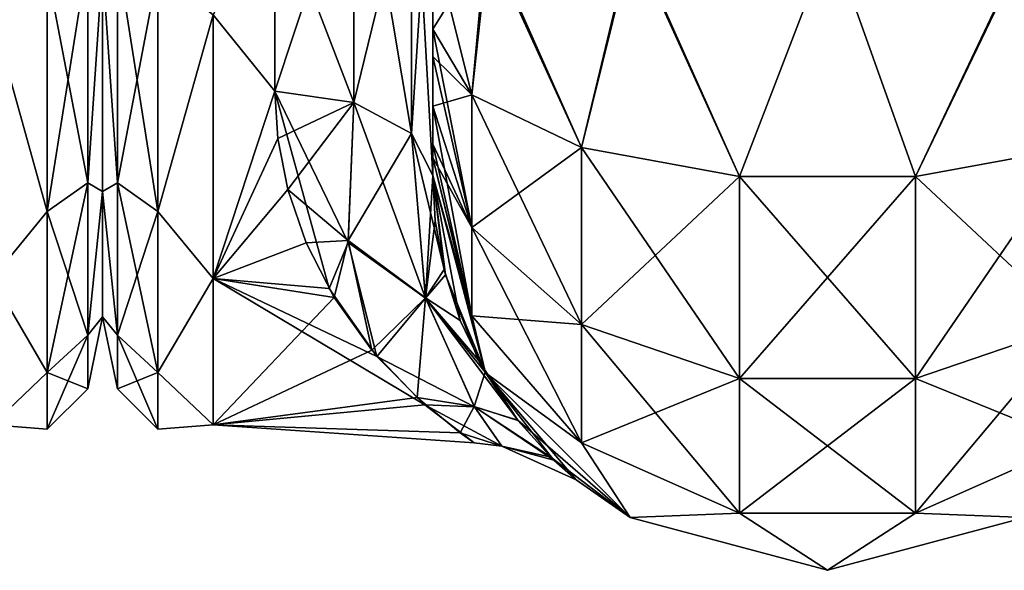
# Model space of a CAD drawing. Extents: x -23 to 470, y -1800 to 0.
# Tile 90 of 256: x 365 to 397, y -1800 to -1783. Entities that reach past the tile are written whole.
import ezdxf

# ---------------------------------------------------------------- set-up
doc = ezdxf.new("R2010")
doc.units = 0
doc.header["$LTSCALE"] = 17.087905
for name, color, linetype in [('419', 7, 'CONTINUOUS'), ('438', 7, 'CONTINUOUS'), ('486', 7, 'CONTINUOUS'), ('490', 7, 'CONTINUOUS'), ('491', 7, 'CONTINUOUS'), ('501', 7, 'CONTINUOUS'), ('502', 7, 'CONTINUOUS'), ('508', 7, 'CONTINUOUS'), ('532', 7, 'CONTINUOUS'), ('533', 7, 'CONTINUOUS'), ('534', 7, 'CONTINUOUS'), ('541', 7, 'CONTINUOUS')]:
    doc.layers.add(name, color=color, linetype=linetype)

msp = doc.modelspace()

# ---------------------------------------------------------------- linework, layer by layer
at = {"layer": '419', "linetype": 'CONTINUOUS'}
for points in [[(368, -1752.022, 4.582), (368, -1755.991, 12.803), (368, -1791.978, 4.582), (368, -1752.022, 4.582)], [(368, -1752.022, -4.582), (368, -1752.022, 4.582), (368, -1791.978, 4.582), (368, -1752.022, -4.582)], [(368, -1755.991, -12.803), (368, -1752.022, -4.582), (368, -1788.009, -12.803), (368, -1755.991, -12.803)], [(368, -1788.009, -12.803), (368, -1752.022, -4.582), (368, -1791.978, -4.582), (368, -1788.009, -12.803)], [(368, -1791.978, -4.582), (368, -1752.022, -4.582), (368, -1791.978, 4.582), (368, -1791.978, -4.582)], [(368, -1755.991, 12.803), (368, -1763.173, 18.494), (368, -1788.009, 12.803), (368, -1755.991, 12.803)], [(368, -1791.978, 4.582), (368, -1755.991, 12.803), (368, -1788.009, 12.803), (368, -1791.978, 4.582)], [(368, -1780.827, -18.494), (368, -1755.991, -12.803), (368, -1788.009, -12.803), (368, -1780.827, -18.494)], [(368, -1788.009, 12.803), (368, -1763.173, 18.494), (368, -1780.826, 18.494), (368, -1788.009, 12.803)]]:
    msp.add_3dface(points, dxfattribs=at)
at = {"layer": '438', "linetype": 'CONTINUOUS'}
for points in [[(366.248, -1788.64, 16.64), (367.531, -1780.515, 20.556), (366.248, -1781.005, 21.741), (366.248, -1788.64, 16.64)], [(367.531, -1787.733, 15.733), (367.531, -1780.515, 20.556), (366.248, -1788.64, 16.64), (367.531, -1787.733, 15.733)], [(367.531, -1780.515, -20.556), (367.531, -1787.733, -15.733), (366.248, -1781.005, -21.741), (367.531, -1780.515, -20.556)], [(367.531, -1780.515, -20.556), (368, -1780.827, -18.494), (367.531, -1787.733, -15.733), (367.531, -1780.515, -20.556)], [(367.531, -1787.733, 15.733), (368, -1780.826, 18.494), (367.531, -1780.515, 20.556), (367.531, -1787.733, 15.733)], [(368, -1788.009, 12.803), (368, -1780.826, 18.494), (367.531, -1787.733, 15.733), (368, -1788.009, 12.803)], [(368, -1780.827, -18.494), (368, -1788.009, -12.803), (367.531, -1787.733, -15.733), (368, -1780.827, -18.494)], [(364.5, -1782.413, 21.623), (366.248, -1788.64, 16.64), (366.248, -1781.005, 21.741), (364.5, -1782.413, 21.623)], [(364.5, -1782.413, -21.623), (366.248, -1781.005, -21.741), (366.248, -1788.64, -16.64), (364.5, -1782.413, -21.623)], [(366.248, -1781.005, -21.741), (367.531, -1787.733, -15.733), (366.248, -1788.64, -16.64), (366.248, -1781.005, -21.741)], [(364.5, -1782.413, 21.623), (364.5, -1790.764, 14.964), (366.248, -1788.64, 16.64), (364.5, -1782.413, 21.623)], [(364.5, -1790.764, -14.964), (364.5, -1782.413, -21.623), (366.248, -1788.64, -16.64), (364.5, -1790.764, -14.964)], [(366.248, -1793.741, 9.005), (367.531, -1787.733, 15.733), (366.248, -1788.64, 16.64), (366.248, -1793.741, 9.005)], [(367.531, -1792.556, 8.515), (367.531, -1787.733, 15.733), (366.248, -1793.741, 9.005), (367.531, -1792.556, 8.515)], [(367.531, -1787.733, -15.733), (367.531, -1792.556, -8.515), (366.248, -1788.64, -16.64), (367.531, -1787.733, -15.733)], [(367.531, -1787.733, -15.733), (368, -1788.009, -12.803), (367.531, -1792.556, -8.515), (367.531, -1787.733, -15.733)], [(367.531, -1792.556, 8.515), (368, -1788.009, 12.803), (367.531, -1787.733, 15.733), (367.531, -1792.556, 8.515)], [(368, -1788.009, -12.803), (368, -1791.978, -4.582), (367.531, -1792.556, -8.515), (368, -1788.009, -12.803)], [(368, -1791.978, 4.582), (368, -1788.009, 12.803), (367.531, -1792.556, 8.515), (368, -1791.978, 4.582)], [(364.5, -1790.764, 14.964), (366.248, -1793.741, 9.005), (366.248, -1788.64, 16.64), (364.5, -1790.764, 14.964)], [(364.5, -1790.764, -14.964), (366.248, -1788.64, -16.64), (366.248, -1793.741, -9.005), (364.5, -1790.764, -14.964)], [(366.248, -1788.64, -16.64), (367.531, -1792.556, -8.515), (366.248, -1793.741, -9.005), (366.248, -1788.64, -16.64)], [(364.5, -1790.764, 14.964), (364.5, -1795.398, 5.341), (366.248, -1793.741, 9.005), (364.5, -1790.764, 14.964)], [(364.5, -1795.398, -5.341), (364.5, -1790.764, -14.964), (366.248, -1793.741, -9.005), (364.5, -1795.398, -5.341)], [(368, -1791.978, -4.582), (368, -1791.978, 4.582), (367.531, -1794.25, 0), (368, -1791.978, -4.582)], [(367.531, -1792.556, -8.515), (368, -1791.978, -4.582), (367.531, -1794.25, 0), (367.531, -1792.556, -8.515)], [(367.531, -1794.25, 0), (368, -1791.978, 4.582), (367.531, -1792.556, 8.515), (367.531, -1794.25, 0)], [(366.248, -1795.532, 0), (367.531, -1792.556, 8.515), (366.248, -1793.741, 9.005), (366.248, -1795.532, 0)], [(367.531, -1794.25, 0), (367.531, -1792.556, 8.515), (366.248, -1795.532, 0), (367.531, -1794.25, 0)], [(367.531, -1792.556, -8.515), (367.531, -1794.25, 0), (366.248, -1793.741, -9.005), (367.531, -1792.556, -8.515)], [(364.5, -1795.398, 5.341), (366.248, -1795.532, 0), (366.248, -1793.741, 9.005), (364.5, -1795.398, 5.341)], [(364.5, -1795.398, -5.341), (366.248, -1793.741, -9.005), (366.248, -1795.532, 0), (364.5, -1795.398, -5.341)], [(366.248, -1793.741, -9.005), (367.531, -1794.25, 0), (366.248, -1795.532, 0), (366.248, -1793.741, -9.005)], [(364.5, -1795.398, 5.341), (364.5, -1795.398, -5.341), (366.248, -1795.532, 0), (364.5, -1795.398, 5.341)]]:
    msp.add_3dface(points, dxfattribs=at)
at = {"layer": '486', "linetype": 'CONTINUOUS'}
for points in [[(378.45, -1782.865, -101.931), (378.45, -1783.734, -101.5), (378.45, -1728.15, -102.5), (378.45, -1782.865, -101.931)], [(378.45, -1728.15, -102.5), (378.45, -1783.734, -101.5), (378.45, -1736.981, -100.492), (378.45, -1728.15, -102.5)], [(378.45, -1780, -102.5), (378.45, -1782.865, -101.931), (378.45, -1728.15, -102.5), (378.45, -1780, -102.5)], [(378.45, -1736.977, 59.493), (378.45, -1744.158, 53.805), (378.45, -1787.5, 95), (378.45, -1736.977, 59.493)], [(378.45, -1736.981, 63.508), (378.45, -1736.977, 59.493), (378.45, -1787.5, 95), (378.45, -1736.981, 63.508)], [(378.45, -1736.977, 100.493), (378.45, -1744.158, 94.805), (378.45, -1785.305, 100.301), (378.45, -1736.977, 100.493)], [(378.45, -1780, 102.5), (378.45, -1736.977, 100.493), (378.45, -1782.865, 101.931), (378.45, -1780, 102.5)], [(378.45, -1782.865, 101.931), (378.45, -1736.977, 100.493), (378.45, -1783.734, 101.5), (378.45, -1782.865, 101.931)], [(378.45, -1783.734, 101.5), (378.45, -1736.977, 100.493), (378.45, -1785.305, 100.301), (378.45, -1783.734, 101.5)], [(378.45, -1744.158, -69.195), (378.45, -1787.5, -24.51), (378.45, -1736.977, -63.507), (378.45, -1744.158, -69.195)], [(378.45, -1736.977, -63.507), (378.45, -1787.5, -24.51), (378.45, -1736.981, -59.492), (378.45, -1736.977, -63.507)], [(378.45, -1744.161, 69.199), (378.45, -1736.981, 63.508), (378.45, -1787.5, 95), (378.45, -1744.161, 69.199)], [(378.45, -1736.981, -59.492), (378.45, -1787.5, -24.51), (378.45, -1744.161, -53.801), (378.45, -1736.981, -59.492)], [(378.45, -1786.933, -97.86), (378.45, -1787.5, -95), (378.45, -1736.981, -100.492), (378.45, -1786.933, -97.86)], [(378.45, -1736.981, -100.492), (378.45, -1787.5, -95), (378.45, -1744.161, -94.801), (378.45, -1736.981, -100.492)], [(378.45, -1786.5, -98.734), (378.45, -1786.933, -97.86), (378.45, -1736.981, -100.492), (378.45, -1786.5, -98.734)], [(378.45, -1785.305, -100.301), (378.45, -1786.5, -98.734), (378.45, -1736.981, -100.492), (378.45, -1785.305, -100.301)], [(378.45, -1783.734, -101.5), (378.45, -1785.305, -100.301), (378.45, -1736.981, -100.492), (378.45, -1783.734, -101.5)], [(378.45, -1744.158, 53.805), (378.45, -1748.128, 45.583), (378.45, -1787.5, 95), (378.45, -1744.158, 53.805)], [(378.45, -1744.158, 94.805), (378.45, -1748.128, 86.583), (378.45, -1787.5, 95), (378.45, -1744.158, 94.805)], [(378.45, -1785.305, 100.301), (378.45, -1744.158, 94.805), (378.45, -1786.5, 98.734), (378.45, -1785.305, 100.301)], [(378.45, -1786.5, 98.734), (378.45, -1744.158, 94.805), (378.45, -1786.933, 97.86), (378.45, -1786.5, 98.734)], [(378.45, -1786.933, 97.86), (378.45, -1744.158, 94.805), (378.45, -1787.5, 95), (378.45, -1786.933, 97.86)], [(378.45, -1748.128, -77.417), (378.45, -1787.5, -24.51), (378.45, -1744.158, -69.195), (378.45, -1748.128, -77.417)], [(378.45, -1748.129, 77.421), (378.45, -1744.161, 69.199), (378.45, -1787.5, 95), (378.45, -1748.129, 77.421)], [(378.45, -1787.5, -95), (378.45, -1787.5, -24.51), (378.45, -1744.161, -94.801), (378.45, -1787.5, -95)], [(378.45, -1744.161, -94.801), (378.45, -1787.5, -24.51), (378.45, -1748.129, -86.579), (378.45, -1744.161, -94.801)], [(378.45, -1744.161, -53.801), (378.45, -1787.5, -24.51), (378.45, -1748.129, -45.579), (378.45, -1744.161, -53.801)], [(378.45, -1748.128, 45.583), (378.45, -1748.129, 36.421), (378.45, -1787.5, 95), (378.45, -1748.128, 45.583)], [(378.45, -1748.128, 86.583), (378.45, -1748.129, 77.421), (378.45, -1787.5, 95), (378.45, -1748.128, 86.583)], [(378.45, -1748.129, -86.579), (378.45, -1787.5, -24.51), (378.45, -1748.128, -77.417), (378.45, -1748.129, -86.579)], [(378.45, -1787.5, 95), (378.45, -1748.129, 36.421), (378.45, -1775.732, 28.753), (378.45, -1787.5, 95)], [(378.45, -1748.129, -45.579), (378.45, -1787.5, -24.51), (378.45, -1775.731, -28.753), (378.45, -1748.129, -45.579)], [(378.45, -1787.5, 24.51), (378.45, -1787.5, 95), (378.45, -1775.732, 28.753), (378.45, -1787.5, 24.51)]]:
    msp.add_3dface(points, dxfattribs=at)
at = {"layer": '490', "linetype": 'CONTINUOUS'}
for points in [[(368, -1752.022, -4.582), (368, -1755.991, -12.803), (368, -1791.978, -4.582), (368, -1752.022, -4.582)], [(368, -1752.022, 4.582), (368, -1752.022, -4.582), (368, -1791.978, -4.582), (368, -1752.022, 4.582)], [(368, -1755.991, 12.803), (368, -1752.022, 4.582), (368, -1788.009, 12.803), (368, -1755.991, 12.803)], [(368, -1788.009, 12.803), (368, -1752.022, 4.582), (368, -1791.978, 4.582), (368, -1788.009, 12.803)], [(368, -1791.978, 4.582), (368, -1752.022, 4.582), (368, -1791.978, -4.582), (368, -1791.978, 4.582)], [(368, -1755.991, -12.803), (368, -1763.173, -18.494), (368, -1788.009, -12.803), (368, -1755.991, -12.803)], [(368, -1791.978, -4.582), (368, -1755.991, -12.803), (368, -1788.009, -12.803), (368, -1791.978, -4.582)], [(368, -1780.827, 18.494), (368, -1755.991, 12.803), (368, -1788.009, 12.803), (368, -1780.827, 18.494)], [(368, -1788.009, -12.803), (368, -1763.173, -18.494), (368, -1780.826, -18.494), (368, -1788.009, -12.803)]]:
    msp.add_3dface(points, dxfattribs=at)
at = {"layer": '491', "linetype": 'CONTINUOUS'}
for points in [[(373.45, -1784.828, -20.284), (371.5, -1782.413, -21.623), (373.45, -1778.677, -23.052), (373.45, -1784.828, -20.284)], [(373.45, -1778.677, 23.052), (371.5, -1782.413, 21.623), (373.45, -1784.828, 20.284), (373.45, -1778.677, 23.052)], [(371.5, -1790.764, -14.964), (371.5, -1782.413, -21.623), (373.45, -1784.828, -20.284), (371.5, -1790.764, -14.964)], [(371.5, -1782.413, 21.623), (371.5, -1790.764, 14.964), (373.45, -1784.828, 20.284), (371.5, -1782.413, 21.623)], [(375.175, -1791.075, -14.565), (371.5, -1790.764, -14.964), (373.45, -1784.828, -20.284), (375.175, -1791.075, -14.565)], [(373.45, -1784.828, 20.284), (371.5, -1790.764, 14.964), (373.544, -1786.331, 19.252), (373.45, -1784.828, 20.284)], [(373.544, -1786.331, 19.252), (371.5, -1790.764, 14.964), (373.859, -1787.938, 17.943), (373.544, -1786.331, 19.252)], [(373.859, -1787.938, 17.943), (371.5, -1790.764, 14.964), (374.44, -1789.63, 16.285), (373.859, -1787.938, 17.943)], [(374.44, -1789.63, 16.285), (371.5, -1790.764, 14.964), (375.33, -1791.357, 14.189), (374.44, -1789.63, 16.285)], [(371.5, -1795.398, -5.341), (371.5, -1790.764, -14.964), (378.201, -1794.758, -7.619), (371.5, -1795.398, -5.341)], [(378.201, -1794.758, -7.619), (371.5, -1790.764, -14.964), (376.685, -1793.228, -11.197), (378.201, -1794.758, -7.619)], [(376.685, -1793.228, -11.197), (371.5, -1790.764, -14.964), (375.175, -1791.075, -14.565), (376.685, -1793.228, -11.197)], [(371.5, -1790.764, 14.964), (371.5, -1795.398, 5.341), (375.33, -1791.357, 14.189), (371.5, -1790.764, 14.964)], [(375.33, -1791.357, 14.189), (371.5, -1795.398, 5.341), (376.528, -1793.031, 11.563), (375.33, -1791.357, 14.189)], [(376.528, -1793.031, 11.563), (371.5, -1795.398, 5.341), (377.957, -1794.527, 8.28), (376.528, -1793.031, 11.563)], [(377.957, -1794.527, 8.28), (371.5, -1795.398, 5.341), (379.319, -1795.648, 4.095), (377.957, -1794.527, 8.28)], [(379.764, -1795.967, -1.249), (371.5, -1795.398, -5.341), (378.201, -1794.758, -7.619), (379.764, -1795.967, -1.249)], [(371.5, -1795.398, 5.341), (371.5, -1795.398, -5.341), (379.319, -1795.648, 4.095), (371.5, -1795.398, 5.341)], [(379.319, -1795.648, 4.095), (371.5, -1795.398, -5.341), (379.764, -1795.967, -1.249), (379.319, -1795.648, 4.095)]]:
    msp.add_3dface(points, dxfattribs=at)
at = {"layer": '501', "linetype": 'CONTINUOUS'}
for points in [[(375.948, -1785.185, -20.849), (373.45, -1778.677, -23.052), (375.947, -1775.197, -24.46), (375.948, -1785.185, -20.849)], [(375.948, -1785.185, -20.849), (375.947, -1775.197, -24.46), (377.78, -1786.164, -22.397), (375.948, -1785.185, -20.849)], [(375.947, -1775.197, -24.46), (377.78, -1775.434, -26.276), (377.78, -1786.164, -22.397), (375.947, -1775.197, -24.46)], [(378.45, -1775.731, -28.753), (378.45, -1787.5, -24.51), (377.78, -1775.434, -26.276), (378.45, -1775.731, -28.753)], [(377.78, -1775.434, -26.276), (378.45, -1787.5, -24.51), (377.78, -1786.164, -22.397), (377.78, -1775.434, -26.276)], [(373.45, -1784.828, -20.284), (373.45, -1778.677, -23.052), (375.948, -1785.185, -20.849), (373.45, -1784.828, -20.284)]]:
    msp.add_3dface(points, dxfattribs=at)
at = {"layer": '502', "linetype": 'CONTINUOUS'}
for points in [[(378.45, -1787.5, 24.51), (378.45, -1775.732, 28.753), (377.78, -1786.164, 22.397), (378.45, -1787.5, 24.51)], [(377.78, -1786.164, 22.397), (378.45, -1775.732, 28.753), (377.78, -1777.699, 25.88), (377.78, -1786.164, 22.397)], [(373.45, -1778.677, 23.052), (373.45, -1784.828, 20.284), (375.947, -1777.305, 24.091), (373.45, -1778.677, 23.052)], [(375.947, -1777.305, 24.091), (373.45, -1784.828, 20.284), (375.948, -1785.185, 20.849), (375.947, -1777.305, 24.091)], [(375.947, -1777.305, 24.091), (375.948, -1785.185, 20.849), (377.78, -1777.699, 25.88), (375.947, -1777.305, 24.091)], [(375.948, -1785.185, 20.849), (377.78, -1786.164, 22.397), (377.78, -1777.699, 25.88), (375.948, -1785.185, 20.849)]]:
    msp.add_3dface(points, dxfattribs=at)
at = {"layer": '508', "linetype": 'CONTINUOUS'}
for points in [[(368.469, -1780.515, 20.556), (368, -1780.827, 18.494), (368.469, -1787.733, 15.733), (368.469, -1780.515, 20.556)], [(368.469, -1787.733, -15.733), (368, -1780.826, -18.494), (368.469, -1780.515, -20.556), (368.469, -1787.733, -15.733)], [(369.752, -1788.64, -16.64), (368.469, -1780.515, -20.556), (369.752, -1781.005, -21.741), (369.752, -1788.64, -16.64)], [(368.469, -1787.733, -15.733), (368.469, -1780.515, -20.556), (369.752, -1788.64, -16.64), (368.469, -1787.733, -15.733)], [(368.469, -1780.515, 20.556), (368.469, -1787.733, 15.733), (369.752, -1781.005, 21.741), (368.469, -1780.515, 20.556)], [(368, -1788.009, -12.803), (368, -1780.826, -18.494), (368.469, -1787.733, -15.733), (368, -1788.009, -12.803)], [(368, -1780.827, 18.494), (368, -1788.009, 12.803), (368.469, -1787.733, 15.733), (368, -1780.827, 18.494)], [(369.752, -1781.005, 21.741), (368.469, -1787.733, 15.733), (369.752, -1788.64, 16.64), (369.752, -1781.005, 21.741)], [(371.5, -1782.413, -21.623), (369.752, -1788.64, -16.64), (369.752, -1781.005, -21.741), (371.5, -1782.413, -21.623)], [(371.5, -1782.413, 21.623), (369.752, -1781.005, 21.741), (369.752, -1788.64, 16.64), (371.5, -1782.413, 21.623)], [(371.5, -1782.413, -21.623), (371.5, -1790.764, -14.964), (369.752, -1788.64, -16.64), (371.5, -1782.413, -21.623)], [(371.5, -1790.764, 14.964), (371.5, -1782.413, 21.623), (369.752, -1788.64, 16.64), (371.5, -1790.764, 14.964)], [(368.469, -1787.733, 15.733), (368, -1788.009, 12.803), (368.469, -1792.556, 8.515), (368.469, -1787.733, 15.733)], [(368.469, -1792.556, -8.515), (368, -1788.009, -12.803), (368.469, -1787.733, -15.733), (368.469, -1792.556, -8.515)], [(368, -1788.009, 12.803), (368, -1791.978, 4.582), (368.469, -1792.556, 8.515), (368, -1788.009, 12.803)], [(368, -1791.978, -4.582), (368, -1788.009, -12.803), (368.469, -1792.556, -8.515), (368, -1791.978, -4.582)], [(369.752, -1793.741, -9.005), (368.469, -1787.733, -15.733), (369.752, -1788.64, -16.64), (369.752, -1793.741, -9.005)], [(368.469, -1792.556, -8.515), (368.469, -1787.733, -15.733), (369.752, -1793.741, -9.005), (368.469, -1792.556, -8.515)], [(368.469, -1787.733, 15.733), (368.469, -1792.556, 8.515), (369.752, -1788.64, 16.64), (368.469, -1787.733, 15.733)], [(369.752, -1788.64, 16.64), (368.469, -1792.556, 8.515), (369.752, -1793.741, 9.005), (369.752, -1788.64, 16.64)], [(371.5, -1790.764, -14.964), (369.752, -1793.741, -9.005), (369.752, -1788.64, -16.64), (371.5, -1790.764, -14.964)], [(371.5, -1790.764, 14.964), (369.752, -1788.64, 16.64), (369.752, -1793.741, 9.005), (371.5, -1790.764, 14.964)], [(371.5, -1790.764, -14.964), (371.5, -1795.398, -5.341), (369.752, -1793.741, -9.005), (371.5, -1790.764, -14.964)], [(371.5, -1795.398, 5.341), (371.5, -1790.764, 14.964), (369.752, -1793.741, 9.005), (371.5, -1795.398, 5.341)], [(368, -1791.978, 4.582), (368, -1791.978, -4.582), (368.469, -1794.25, 0), (368, -1791.978, 4.582)], [(368.469, -1792.556, 8.515), (368, -1791.978, 4.582), (368.469, -1794.25, 0), (368.469, -1792.556, 8.515)], [(368.469, -1794.25, 0), (368, -1791.978, -4.582), (368.469, -1792.556, -8.515), (368.469, -1794.25, 0)], [(369.752, -1795.532, 0), (368.469, -1792.556, -8.515), (369.752, -1793.741, -9.005), (369.752, -1795.532, 0)], [(368.469, -1794.25, 0), (368.469, -1792.556, -8.515), (369.752, -1795.532, 0), (368.469, -1794.25, 0)], [(368.469, -1792.556, 8.515), (368.469, -1794.25, 0), (369.752, -1793.741, 9.005), (368.469, -1792.556, 8.515)], [(369.752, -1793.741, 9.005), (368.469, -1794.25, 0), (369.752, -1795.532, 0), (369.752, -1793.741, 9.005)], [(371.5, -1795.398, -5.341), (369.752, -1795.532, 0), (369.752, -1793.741, -9.005), (371.5, -1795.398, -5.341)], [(371.5, -1795.398, 5.341), (369.752, -1793.741, 9.005), (369.752, -1795.532, 0), (371.5, -1795.398, 5.341)], [(371.5, -1795.398, -5.341), (371.5, -1795.398, 5.341), (369.752, -1795.532, 0), (371.5, -1795.398, -5.341)]]:
    msp.add_3dface(points, dxfattribs=at)
at = {"layer": '532', "linetype": 'CONTINUOUS'}
for points in [[(378.45, -1782.865, -101.931), (378.45, -1780, -102.5), (380.225, -1780, -108.75), (378.45, -1782.865, -101.931)], [(378.45, -1782.865, -101.931), (380.225, -1780, -108.75), (379.688, -1784.946, -106.94), (378.45, -1782.865, -101.931)], [(379.688, -1784.946, -106.94), (380.225, -1780, -108.75), (383.156, -1786.61, -110.958), (379.688, -1784.946, -106.94)], [(380.225, -1780, -108.75), (384.797, -1780, -113.323), (383.156, -1786.61, -110.958), (380.225, -1780, -108.75)], [(383.156, -1786.61, -110.958), (384.797, -1780, -113.323), (388.168, -1787.534, -113.188), (383.156, -1786.61, -110.958)], [(384.797, -1780, -113.323), (391.05, -1780, -115), (388.168, -1787.534, -113.188), (384.797, -1780, -113.323)], [(388.168, -1787.534, -113.188), (391.05, -1780, -115), (393.732, -1787.534, -113.188), (388.168, -1787.534, -113.188)], [(391.05, -1780, -115), (397.3, -1780, -113.325), (393.732, -1787.534, -113.188), (391.05, -1780, -115)], [(393.732, -1787.534, -113.188), (397.3, -1780, -113.325), (398.744, -1786.61, -110.958), (393.732, -1787.534, -113.188)], [(378.45, -1783.734, -101.5), (378.45, -1782.865, -101.931), (379.688, -1784.946, -106.94), (378.45, -1783.734, -101.5)], [(378.45, -1785.305, -100.301), (378.45, -1783.734, -101.5), (379.688, -1784.946, -106.94), (378.45, -1785.305, -100.301)], [(378.45, -1785.305, -100.301), (379.688, -1784.946, -106.94), (379.688, -1789.142, -104.135), (378.45, -1785.305, -100.301)], [(379.688, -1784.946, -106.94), (383.156, -1786.61, -110.958), (379.688, -1789.142, -104.135), (379.688, -1784.946, -106.94)], [(378.45, -1786.5, -98.734), (378.45, -1785.305, -100.301), (379.688, -1789.142, -104.135), (378.45, -1786.5, -98.734)], [(378.45, -1786.933, -97.86), (378.45, -1786.5, -98.734), (379.688, -1789.142, -104.135), (378.45, -1786.933, -97.86)], [(379.688, -1789.142, -104.135), (383.156, -1786.61, -110.958), (383.156, -1792.219, -107.209), (379.688, -1789.142, -104.135)], [(383.156, -1786.61, -110.958), (388.168, -1787.534, -113.188), (383.156, -1792.219, -107.209), (383.156, -1786.61, -110.958)], [(393.732, -1787.534, -113.188), (398.744, -1786.61, -110.958), (393.732, -1793.926, -108.915), (393.732, -1787.534, -113.188)], [(393.732, -1793.926, -108.915), (398.744, -1786.61, -110.958), (398.744, -1792.219, -107.209), (393.732, -1793.926, -108.915)], [(378.45, -1787.5, -95), (378.45, -1786.933, -97.86), (379.688, -1791.944, -99.936), (378.45, -1787.5, -95)], [(379.688, -1791.944, -99.936), (378.45, -1786.933, -97.86), (379.688, -1789.142, -104.135), (379.688, -1791.944, -99.936)], [(380.125, -1793.75, -95), (378.45, -1787.5, -95), (379.688, -1791.944, -99.936), (380.125, -1793.75, -95)], [(383.156, -1792.219, -107.209), (388.168, -1787.534, -113.188), (388.168, -1793.926, -108.915), (383.156, -1792.219, -107.209)], [(388.168, -1787.534, -113.188), (393.732, -1787.534, -113.188), (388.168, -1793.926, -108.915), (388.168, -1787.534, -113.188)], [(388.168, -1793.926, -108.915), (393.732, -1787.534, -113.188), (393.732, -1793.926, -108.915), (388.168, -1793.926, -108.915)], [(379.688, -1791.944, -99.936), (379.688, -1789.142, -104.135), (383.156, -1792.219, -107.209), (379.688, -1791.944, -99.936)], [(383.156, -1795.963, -101.598), (380.125, -1793.75, -95), (379.688, -1791.944, -99.936), (383.156, -1795.963, -101.598)], [(383.156, -1795.963, -101.598), (379.688, -1791.944, -99.936), (383.156, -1792.219, -107.209), (383.156, -1795.963, -101.598)], [(383.156, -1795.963, -101.598), (383.156, -1792.219, -107.209), (388.168, -1793.926, -108.915), (383.156, -1795.963, -101.598)], [(398.744, -1795.963, -101.598), (393.732, -1798.194, -102.519), (398.744, -1792.219, -107.209), (398.744, -1795.963, -101.598)], [(393.732, -1798.194, -102.519), (393.732, -1793.926, -108.915), (398.744, -1792.219, -107.209), (393.732, -1798.194, -102.519)], [(384.7, -1798.325, -95), (380.125, -1793.75, -95), (383.156, -1795.963, -101.598), (384.7, -1798.325, -95)], [(388.168, -1798.194, -102.519), (383.156, -1795.963, -101.598), (388.168, -1793.926, -108.915), (388.168, -1798.194, -102.519)], [(393.732, -1798.194, -102.519), (388.168, -1798.194, -102.519), (393.732, -1793.926, -108.915), (393.732, -1798.194, -102.519)], [(388.168, -1798.194, -102.519), (388.168, -1793.926, -108.915), (393.732, -1793.926, -108.915), (388.168, -1798.194, -102.519)], [(388.168, -1798.194, -102.519), (384.7, -1798.325, -95), (383.156, -1795.963, -101.598), (388.168, -1798.194, -102.519)], [(398.744, -1795.963, -101.598), (397.2, -1798.325, -95), (393.732, -1798.194, -102.519), (398.744, -1795.963, -101.598)], [(390.95, -1800, -95), (384.7, -1798.325, -95), (388.168, -1798.194, -102.519), (390.95, -1800, -95)], [(393.732, -1798.194, -102.519), (390.95, -1800, -95), (388.168, -1798.194, -102.519), (393.732, -1798.194, -102.519)], [(397.2, -1798.325, -95), (390.95, -1800, -95), (393.732, -1798.194, -102.519), (397.2, -1798.325, -95)]]:
    msp.add_3dface(points, dxfattribs=at)
at = {"layer": '533', "linetype": 'CONTINUOUS'}
for points in [[(378.45, -1787.5, 95), (378.45, -1787.5, 24.51), (378.532, -1788.932, 23.121), (378.45, -1787.5, 95)], [(380.125, -1793.75, 95), (378.45, -1787.5, 95), (380.11, -1793.724, 15.958), (380.125, -1793.75, 95)], [(380.11, -1793.724, 15.958), (378.45, -1787.5, 95), (379.324, -1792.092, 18.978), (380.11, -1793.724, 15.958)], [(379.324, -1792.092, 18.978), (378.45, -1787.5, 95), (378.808, -1790.472, 21.318), (379.324, -1792.092, 18.978)], [(378.808, -1790.472, 21.318), (378.45, -1787.5, 95), (378.532, -1788.932, 23.121), (378.808, -1790.472, 21.318)], [(378.45, -1787.5, -24.51), (378.45, -1787.5, -95), (380.125, -1793.75, -95), (378.45, -1787.5, -24.51)], [(378.45, -1787.5, -24.51), (380.125, -1793.75, -95), (378.851, -1790.643, -21.094), (378.45, -1787.5, -24.51)], [(378.851, -1790.643, -21.094), (380.125, -1793.75, -95), (379.894, -1793.332, -16.753), (378.851, -1790.643, -21.094)], [(379.894, -1793.332, -16.753), (380.125, -1793.75, -95), (381.14, -1795.247, -12.118), (379.894, -1793.332, -16.753)], [(381.145, -1795.253, 12.103), (380.125, -1793.75, 95), (380.11, -1793.724, 15.958), (381.145, -1795.253, 12.103)], [(384.7, -1798.325, 95), (380.125, -1793.75, 95), (382.991, -1797.139, 0.577), (384.7, -1798.325, 95)], [(382.991, -1797.139, 0.577), (380.125, -1793.75, 95), (382.286, -1796.511, 7.124), (382.991, -1797.139, 0.577)], [(382.286, -1796.511, 7.124), (380.125, -1793.75, 95), (381.145, -1795.253, 12.103), (382.286, -1796.511, 7.124)], [(380.125, -1793.75, -95), (384.7, -1798.325, -95), (381.14, -1795.247, -12.118), (380.125, -1793.75, -95)], [(381.14, -1795.247, -12.118), (384.7, -1798.325, -95), (382.193, -1796.42, -7.592), (381.14, -1795.247, -12.118)], [(382.193, -1796.42, -7.592), (384.7, -1798.325, -95), (382.991, -1797.139, 0.577), (382.193, -1796.42, -7.592)], [(384.7, -1798.325, -95), (384.7, -1798.325, 95), (382.991, -1797.139, 0.577), (384.7, -1798.325, -95)], [(390.95, -1800, 95), (384.7, -1798.325, 95), (390.95, -1800, -95), (390.95, -1800, 95)], [(384.7, -1798.325, 95), (384.7, -1798.325, -95), (390.95, -1800, -95), (384.7, -1798.325, 95)], [(397.2, -1798.325, 95), (390.95, -1800, 95), (397.2, -1798.325, -95), (397.2, -1798.325, 95)], [(390.95, -1800, 95), (390.95, -1800, -95), (397.2, -1798.325, -95), (390.95, -1800, 95)]]:
    msp.add_3dface(points, dxfattribs=at)
at = {"layer": '534', "linetype": 'CONTINUOUS'}
for points in [[(378.45, -1780, 102.5), (378.45, -1782.865, 101.931), (379.688, -1784.946, 106.94), (378.45, -1780, 102.5)], [(378.45, -1780, 102.5), (379.688, -1784.946, 106.94), (380.138, -1780, 108.8), (378.45, -1780, 102.5)], [(379.688, -1784.946, 106.94), (383.156, -1786.61, 110.958), (380.138, -1780, 108.8), (379.688, -1784.946, 106.94)], [(380.138, -1780, 108.8), (383.156, -1786.61, 110.958), (384.747, -1780, 113.41), (380.138, -1780, 108.8)], [(383.156, -1786.61, 110.958), (388.168, -1787.534, 113.188), (384.747, -1780, 113.41), (383.156, -1786.61, 110.958)], [(388.168, -1787.534, 113.188), (391.05, -1780, 115.1), (384.747, -1780, 113.41), (388.168, -1787.534, 113.188)], [(393.732, -1787.534, 113.188), (391.05, -1780, 115.1), (388.168, -1787.534, 113.188), (393.732, -1787.534, 113.188)], [(397.35, -1780, 113.412), (391.05, -1780, 115.1), (393.732, -1787.534, 113.188), (397.35, -1780, 113.412)], [(398.744, -1786.61, 110.958), (397.35, -1780, 113.412), (393.732, -1787.534, 113.188), (398.744, -1786.61, 110.958)], [(378.45, -1782.865, 101.931), (378.45, -1783.734, 101.5), (379.688, -1789.142, 104.135), (378.45, -1782.865, 101.931)], [(379.688, -1784.946, 106.94), (378.45, -1782.865, 101.931), (379.688, -1789.142, 104.135), (379.688, -1784.946, 106.94)], [(378.45, -1783.734, 101.5), (378.45, -1785.305, 100.301), (379.688, -1789.142, 104.135), (378.45, -1783.734, 101.5)], [(383.156, -1786.61, 110.958), (379.688, -1784.946, 106.94), (383.156, -1792.219, 107.209), (383.156, -1786.61, 110.958)], [(379.688, -1784.946, 106.94), (379.688, -1789.142, 104.135), (383.156, -1792.219, 107.209), (379.688, -1784.946, 106.94)], [(378.45, -1785.305, 100.301), (378.45, -1786.5, 98.734), (379.688, -1791.944, 99.936), (378.45, -1785.305, 100.301)], [(378.45, -1785.305, 100.301), (379.688, -1791.944, 99.936), (379.688, -1789.142, 104.135), (378.45, -1785.305, 100.301)], [(378.45, -1786.5, 98.734), (378.45, -1786.933, 97.86), (379.688, -1791.944, 99.936), (378.45, -1786.5, 98.734)], [(388.168, -1787.534, 113.188), (383.156, -1786.61, 110.958), (388.168, -1793.926, 108.915), (388.168, -1787.534, 113.188)], [(383.156, -1786.61, 110.958), (383.156, -1792.219, 107.209), (388.168, -1793.926, 108.915), (383.156, -1786.61, 110.958)], [(398.744, -1786.61, 110.958), (393.732, -1787.534, 113.188), (398.744, -1792.219, 107.209), (398.744, -1786.61, 110.958)], [(378.45, -1786.933, 97.86), (378.45, -1787.5, 95), (380.125, -1793.75, 95), (378.45, -1786.933, 97.86)], [(378.45, -1786.933, 97.86), (380.125, -1793.75, 95), (379.688, -1791.944, 99.936), (378.45, -1786.933, 97.86)], [(393.732, -1787.534, 113.188), (388.168, -1787.534, 113.188), (393.732, -1793.926, 108.915), (393.732, -1787.534, 113.188)], [(388.168, -1787.534, 113.188), (388.168, -1793.926, 108.915), (393.732, -1793.926, 108.915), (388.168, -1787.534, 113.188)], [(393.732, -1787.534, 113.188), (393.732, -1793.926, 108.915), (398.744, -1792.219, 107.209), (393.732, -1787.534, 113.188)], [(379.688, -1791.944, 99.936), (383.156, -1795.963, 101.598), (379.688, -1789.142, 104.135), (379.688, -1791.944, 99.936)], [(379.688, -1789.142, 104.135), (383.156, -1795.963, 101.598), (383.156, -1792.219, 107.209), (379.688, -1789.142, 104.135)], [(379.688, -1791.944, 99.936), (380.125, -1793.75, 95), (383.156, -1795.963, 101.598), (379.688, -1791.944, 99.936)], [(383.156, -1795.963, 101.598), (388.168, -1798.194, 102.519), (383.156, -1792.219, 107.209), (383.156, -1795.963, 101.598)], [(383.156, -1792.219, 107.209), (388.168, -1798.194, 102.519), (388.168, -1793.926, 108.915), (383.156, -1792.219, 107.209)], [(393.732, -1793.926, 108.915), (398.744, -1795.963, 101.598), (398.744, -1792.219, 107.209), (393.732, -1793.926, 108.915)], [(380.125, -1793.75, 95), (384.7, -1798.325, 95), (383.156, -1795.963, 101.598), (380.125, -1793.75, 95)], [(388.168, -1798.194, 102.519), (393.732, -1798.194, 102.519), (388.168, -1793.926, 108.915), (388.168, -1798.194, 102.519)], [(388.168, -1793.926, 108.915), (393.732, -1798.194, 102.519), (393.732, -1793.926, 108.915), (388.168, -1793.926, 108.915)], [(393.732, -1798.194, 102.519), (398.744, -1795.963, 101.598), (393.732, -1793.926, 108.915), (393.732, -1798.194, 102.519)], [(383.156, -1795.963, 101.598), (384.7, -1798.325, 95), (388.168, -1798.194, 102.519), (383.156, -1795.963, 101.598)], [(393.732, -1798.194, 102.519), (397.2, -1798.325, 95), (398.744, -1795.963, 101.598), (393.732, -1798.194, 102.519)], [(384.7, -1798.325, 95), (390.95, -1800, 95), (388.168, -1798.194, 102.519), (384.7, -1798.325, 95)], [(388.168, -1798.194, 102.519), (390.95, -1800, 95), (393.732, -1798.194, 102.519), (388.168, -1798.194, 102.519)], [(390.95, -1800, 95), (397.2, -1798.325, 95), (393.732, -1798.194, 102.519), (390.95, -1800, 95)]]:
    msp.add_3dface(points, dxfattribs=at)
at = {"layer": '541', "linetype": 'CONTINUOUS'}
for points in [[(373.45, -1784.828, 20.284), (373.544, -1786.331, 19.252), (375.948, -1785.185, 20.849), (373.45, -1784.828, 20.284)], [(375.175, -1791.075, -14.565), (373.45, -1784.828, -20.284), (375.776, -1789.617, -16.572), (375.175, -1791.075, -14.565)], [(373.45, -1784.828, -20.284), (375.948, -1785.185, -20.849), (375.776, -1789.617, -16.572), (373.45, -1784.828, -20.284)], [(373.544, -1786.331, 19.252), (373.859, -1787.938, 17.943), (375.948, -1785.185, 20.849), (373.544, -1786.331, 19.252)], [(375.948, -1785.185, 20.849), (373.859, -1787.938, 17.943), (375.77, -1789.552, 16.651), (375.948, -1785.185, 20.849)], [(377.78, -1786.164, 22.397), (375.948, -1785.185, 20.849), (375.77, -1789.552, 16.651), (377.78, -1786.164, 22.397)], [(375.948, -1785.185, -20.849), (378.222, -1791.382, -16.112), (375.776, -1789.617, -16.572), (375.948, -1785.185, -20.849)], [(375.948, -1785.185, -20.849), (377.78, -1786.164, -22.397), (378.222, -1791.382, -16.112), (375.948, -1785.185, -20.849)], [(378.219, -1791.369, 16.134), (377.78, -1786.164, 22.397), (375.77, -1789.552, 16.651), (378.219, -1791.369, 16.134)], [(378.45, -1787.5, 24.51), (377.78, -1786.164, 22.397), (378.219, -1791.369, 16.134), (378.45, -1787.5, 24.51)], [(378.45, -1787.5, -24.51), (378.851, -1790.643, -21.094), (377.78, -1786.164, -22.397), (378.45, -1787.5, -24.51)], [(377.78, -1786.164, -22.397), (378.851, -1790.643, -21.094), (378.222, -1791.382, -16.112), (377.78, -1786.164, -22.397)], [(378.532, -1788.932, 23.121), (378.45, -1787.5, 24.51), (378.219, -1791.369, 16.134), (378.532, -1788.932, 23.121)], [(373.859, -1787.938, 17.943), (374.44, -1789.63, 16.285), (375.77, -1789.552, 16.651), (373.859, -1787.938, 17.943)], [(378.808, -1790.472, 21.318), (378.532, -1788.932, 23.121), (378.219, -1791.369, 16.134), (378.808, -1790.472, 21.318)], [(374.44, -1789.63, 16.285), (375.33, -1791.357, 14.189), (375.77, -1789.552, 16.651), (374.44, -1789.63, 16.285)], [(375.33, -1791.357, 14.189), (376.528, -1793.031, 11.563), (375.77, -1789.552, 16.651), (375.33, -1791.357, 14.189)], [(376.528, -1793.031, 11.563), (378.219, -1791.369, 16.134), (375.77, -1789.552, 16.651), (376.528, -1793.031, 11.563)], [(376.685, -1793.228, -11.197), (375.175, -1791.075, -14.565), (375.776, -1789.617, -16.572), (376.685, -1793.228, -11.197)], [(378.222, -1791.382, -16.112), (376.685, -1793.228, -11.197), (375.776, -1789.617, -16.572), (378.222, -1791.382, -16.112)], [(379.324, -1792.092, 18.978), (378.808, -1790.472, 21.318), (378.219, -1791.369, 16.134), (379.324, -1792.092, 18.978)], [(378.851, -1790.643, -21.094), (379.894, -1793.332, -16.753), (378.222, -1791.382, -16.112), (378.851, -1790.643, -21.094)], [(376.528, -1793.031, 11.563), (377.957, -1794.527, 8.28), (378.219, -1791.369, 16.134), (376.528, -1793.031, 11.563)], [(376.685, -1793.228, -11.197), (378.222, -1791.382, -16.112), (379.772, -1794.822, -8.352), (376.685, -1793.228, -11.197)], [(377.957, -1794.527, 8.28), (379.765, -1794.812, 8.386), (378.219, -1791.369, 16.134), (377.957, -1794.527, 8.28)], [(380.11, -1793.724, 15.958), (379.324, -1792.092, 18.978), (378.219, -1791.369, 16.134), (380.11, -1793.724, 15.958)], [(379.765, -1794.812, 8.386), (380.11, -1793.724, 15.958), (378.219, -1791.369, 16.134), (379.765, -1794.812, 8.386)], [(379.894, -1793.332, -16.753), (381.14, -1795.247, -12.118), (378.222, -1791.382, -16.112), (379.894, -1793.332, -16.753)], [(378.222, -1791.382, -16.112), (381.14, -1795.247, -12.118), (379.772, -1794.822, -8.352), (378.222, -1791.382, -16.112)], [(378.201, -1794.758, -7.619), (376.685, -1793.228, -11.197), (379.772, -1794.822, -8.352), (378.201, -1794.758, -7.619)], [(381.145, -1795.253, 12.103), (380.11, -1793.724, 15.958), (379.765, -1794.812, 8.386), (381.145, -1795.253, 12.103)], [(377.957, -1794.527, 8.28), (379.319, -1795.648, 4.095), (379.765, -1794.812, 8.386), (377.957, -1794.527, 8.28)], [(379.764, -1795.967, -1.249), (378.201, -1794.758, -7.619), (380.641, -1796.069, 0.021), (379.764, -1795.967, -1.249)], [(378.201, -1794.758, -7.619), (379.772, -1794.822, -8.352), (380.641, -1796.069, 0.021), (378.201, -1794.758, -7.619)], [(379.319, -1795.648, 4.095), (380.641, -1796.069, 0.021), (379.765, -1794.812, 8.386), (379.319, -1795.648, 4.095)], [(382.286, -1796.511, 7.124), (381.145, -1795.253, 12.103), (379.765, -1794.812, 8.386), (382.286, -1796.511, 7.124)], [(380.641, -1796.069, 0.021), (382.286, -1796.511, 7.124), (379.765, -1794.812, 8.386), (380.641, -1796.069, 0.021)], [(381.14, -1795.247, -12.118), (382.193, -1796.42, -7.592), (379.772, -1794.822, -8.352), (381.14, -1795.247, -12.118)], [(379.772, -1794.822, -8.352), (382.193, -1796.42, -7.592), (380.641, -1796.069, 0.021), (379.772, -1794.822, -8.352)], [(379.319, -1795.648, 4.095), (379.764, -1795.967, -1.249), (380.641, -1796.069, 0.021), (379.319, -1795.648, 4.095)], [(382.193, -1796.42, -7.592), (382.991, -1797.139, 0.577), (380.641, -1796.069, 0.021), (382.193, -1796.42, -7.592)], [(382.991, -1797.139, 0.577), (382.286, -1796.511, 7.124), (380.641, -1796.069, 0.021), (382.991, -1797.139, 0.577)]]:
    msp.add_3dface(points, dxfattribs=at)

doc.saveas('drawing.dxf')
